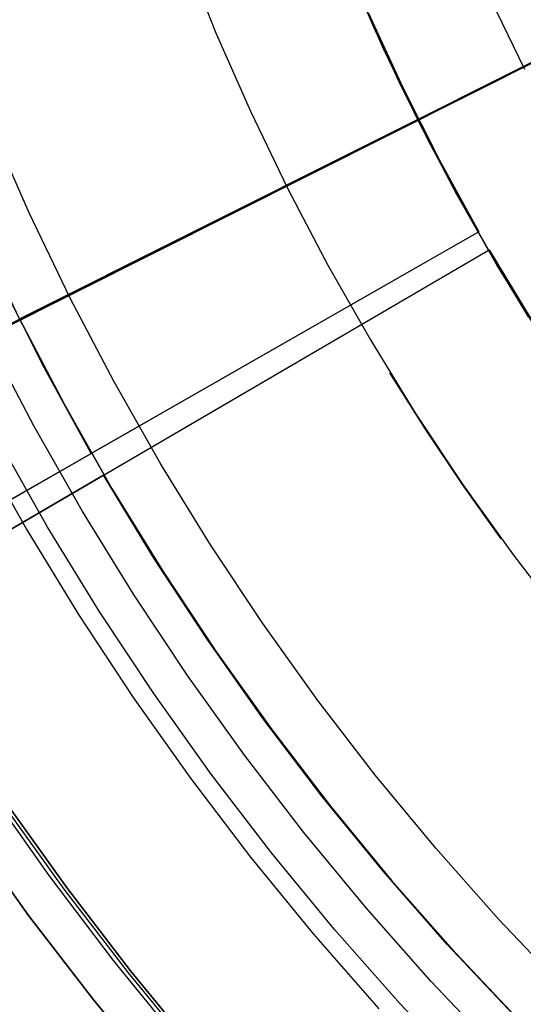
# Model space of a CAD drawing. Header units: millimetres. Extents: x 10802 to 11966, y -167 to 850.
# Tile 53 of 182: x 11329 to 11340, y 442 to 463. Entities that reach past the tile are written whole.
import ezdxf

# ---------------------------------------------------------------- set-up
doc = ezdxf.new("R2010")
doc.units = ezdxf.units.MM
for name, color, linetype in [('1', 7, 'Continuous'), ('color', 7, 'Continuous'), ('luz', 7, 'Continuous')]:
    doc.layers.add(name, color=color, linetype=linetype)

msp = doc.modelspace()

# ---------------------------------------------------------------- linework, layer by layer
at = {"layer": '1', "color": 250, "true_color": 0x111111}
for p, q in [((11332.878, 464, 61.1), (11333.558, 462.296, 61.1)), ((11336.366, 463.706, 64.238), (11336.921, 462.418, 64.238)), ((11336.921, 462.418, 86.085), (11336.366, 463.706, 86.085)), ((11337.141, 461.927, 75.162), (11336.446, 463.508, 75.162)), ((11340.14, 461.503, 228.525), (11339.428, 462.98, 228.525)), ((11333.558, 462.296, 61.1), (11334.297, 460.616, 61.1)), ((11336.921, 462.418, 64.238), (11337.512, 461.145, 64.238)), ((11337.512, 461.145, 86.085), (11336.921, 462.418, 86.085)), ((11337.89, 460.371, 75.162), (11337.141, 461.927, 75.162)), ((11337.512, 461.145, 64.238), (11338.138, 459.889, 64.238)), ((11338.138, 459.889, 86.085), (11337.512, 461.145, 86.085)), ((11334.297, 460.616, 61.1), (11335.093, 458.963, 61.1)), ((11329.586, 458.448, 236.621), (11328.775, 460.291, 236.621)), ((11338.693, 458.843, 75.162), (11337.89, 460.371, 75.162)), ((11338.138, 459.889, 64.238), (11338.799, 458.652, 64.238)), ((11338.799, 458.652, 86.085), (11338.138, 459.889, 86.085)), ((11335.093, 458.963, 61.1), (11335.945, 457.339, 61.1)), ((11339.547, 457.343, 75.162), (11338.693, 458.843, 75.162)), ((11338.799, 458.652, 64.238), (11339.494, 457.433, 64.238)), ((11339.494, 457.433, 86.085), (11338.799, 458.652, 86.085)), ((11330.46, 456.634, 236.621), (11329.586, 458.448, 236.621)), ((11335.945, 457.339, 61.1), (11336.853, 455.744, 61.1)), ((11339.494, 457.433, 64.238), (11340.223, 456.235, 64.238)), ((11340.223, 456.235, 86.085), (11339.494, 457.433, 86.085)), ((11340.453, 455.873, 75.162), (11339.547, 457.343, 75.162)), ((11331.395, 454.851, 236.621), (11330.46, 456.634, 236.621)), ((11329.683, 453.914, 241.281), (11328.716, 455.756, 241.281)), ((11336.853, 455.744, 61.1), (11337.816, 454.182, 61.1)), ((11338.028, 453.844, 61.1), (11337.271, 455.041, 61.1)), ((11332.392, 453.101, 236.621), (11331.395, 454.851, 236.621)), ((11337.816, 454.182, 61.1), (11338.831, 452.655, 61.1)), ((11330.713, 452.106, 241.281), (11329.683, 453.914, 241.281)), ((11338.817, 452.667, 61.1), (11338.028, 453.844, 61.1)), ((11333.449, 451.387, 236.621), (11332.392, 453.101, 236.621)), ((11339.637, 451.511, 61.1), (11338.817, 452.667, 61.1)), ((11338.831, 452.655, 61.1), (11339.899, 451.163, 61.1)), ((11331.805, 450.334, 241.281), (11330.713, 452.106, 241.281)), ((11334.564, 449.71, 236.621), (11333.449, 451.387, 236.621)), ((11339.899, 451.163, 61.1), (11341.018, 449.709, 61.1)), ((11332.957, 448.601, 241.281), (11331.805, 450.334, 241.281)), ((11335.736, 448.073, 236.621), (11334.564, 449.71, 236.621)), ((11334.169, 446.909, 241.281), (11332.957, 448.601, 241.281)), ((11336.964, 446.477, 236.621), (11335.736, 448.073, 236.621)), ((11335.438, 445.26, 241.281), (11334.169, 446.909, 241.281)), ((11338.247, 444.925, 236.621), (11336.964, 446.477, 236.621)), ((11329.072, 445.919, 282.75), (11330.378, 444.095, 282.75)), ((11329.072, 445.919, 258.715), (11330.378, 444.095, 258.715)), ((11330.378, 444.095, 270.733), (11329.072, 445.919, 270.733)), ((11330.329, 444.058, 61.1), (11329.021, 445.884, 61.1)), ((11328.249, 445.351, 258.714), (11329.575, 443.498, 258.714)), ((11329.575, 443.498, 282.75), (11328.249, 445.351, 282.75)), ((11329.575, 443.498, 270.732), (11328.249, 445.351, 270.732)), ((11336.764, 443.655, 241.281), (11335.438, 445.26, 241.281)), ((11339.582, 443.417, 236.621), (11338.247, 444.925, 236.621)), ((11331.699, 442.278, 61.1), (11330.329, 444.058, 61.1)), ((11330.378, 444.095, 282.75), (11331.747, 442.316, 282.75)), ((11330.378, 444.095, 258.715), (11331.747, 442.316, 258.715)), ((11331.747, 442.316, 270.733), (11330.378, 444.095, 270.733)), ((11338.144, 442.098, 241.281), (11336.764, 443.655, 241.281)), ((11329.575, 443.498, 258.714), (11330.965, 441.693, 258.714)), ((11330.965, 441.693, 282.75), (11329.575, 443.498, 282.75)), ((11330.965, 441.693, 270.732), (11329.575, 443.498, 270.732)), ((11340.969, 441.957, 236.621), (11339.582, 443.417, 236.621)), ((11333.129, 440.546, 61.1), (11331.699, 442.278, 61.1)), ((11331.747, 442.316, 282.75), (11333.176, 440.586, 282.75)), ((11331.747, 442.316, 258.715), (11333.176, 440.586, 258.715)), ((11333.176, 440.586, 270.733), (11331.747, 442.316, 270.733)), ((11339.576, 440.589, 241.281), (11338.144, 442.098, 241.281)), ((11330.965, 441.693, 258.714), (11332.416, 439.936, 258.714)), ((11332.416, 439.936, 282.75), (11330.965, 441.693, 282.75)), ((11332.416, 439.936, 270.732), (11330.965, 441.693, 270.732))]:
    msp.add_line(p, q, dxfattribs=at)
at = {"layer": '1', "color": 29, "true_color": 0x4d342b}
for p, q in [((11336.814, 462.698, 34.462), (11337.542, 461.12, 34.462)), ((11336.814, 462.698, 42.462), (11337.542, 461.12, 42.462)), ((11336.814, 462.698, 70.562), (11337.542, 461.12, 70.562)), ((11336.814, 462.698, 76.062), (11337.542, 461.12, 76.062)), ((11337.542, 461.12, 38.462), (11336.814, 462.698, 38.462)), ((11337.542, 461.12, 73.312), (11336.814, 462.698, 73.312)), ((11337.542, 461.12, 34.462), (11338.324, 459.569, 34.462)), ((11337.542, 461.12, 42.462), (11338.324, 459.569, 42.462)), ((11337.542, 461.12, 70.562), (11338.324, 459.569, 70.562)), ((11337.542, 461.12, 76.062), (11338.324, 459.569, 76.062)), ((11338.324, 459.569, 38.462), (11337.542, 461.12, 38.462)), ((11338.324, 459.569, 73.312), (11337.542, 461.12, 73.312)), ((11338.324, 459.569, 34.462), (11339.16, 458.045, 34.462)), ((11338.324, 459.569, 42.462), (11339.16, 458.045, 42.462)), ((11338.324, 459.569, 70.562), (11339.16, 458.045, 70.562)), ((11338.324, 459.569, 76.062), (11339.16, 458.045, 76.062)), ((11339.16, 458.045, 38.462), (11338.324, 459.569, 38.462)), ((11339.16, 458.045, 73.312), (11338.324, 459.569, 73.312)), ((11339.16, 458.045, 34.462), (11317.448, 445.641, 34.462)), ((11339.16, 458.045, 42.462), (11322.224, 448.37, 42.462)), ((11339.16, 458.045, 76.062), (11326.001, 450.527, 76.062)), ((11339.16, 458.045, 70.562), (11330.907, 453.33, 70.562)), ((11339.16, 458.045, 34.462), (11339.16, 458.045, 42.462)), ((11339.16, 458.045, 70.562), (11339.16, 458.045, 76.062)), ((11317.783, 445.061, 34.462), (11339.383, 457.659, 34.462)), ((11322.534, 447.832, 42.462), (11339.383, 457.659, 42.462)), ((11326.292, 450.024, 76.062), (11339.383, 457.659, 76.062)), ((11331.172, 452.87, 70.562), (11339.383, 457.659, 70.562)), ((11339.383, 457.659, 34.462), (11340.284, 456.173, 34.462)), ((11339.383, 457.659, 42.462), (11339.383, 457.659, 34.462)), ((11339.383, 457.659, 42.462), (11340.284, 456.173, 42.462)), ((11339.383, 457.659, 70.562), (11340.284, 456.173, 70.562)), ((11339.383, 457.659, 76.062), (11339.383, 457.659, 70.562)), ((11339.383, 457.659, 76.062), (11340.284, 456.173, 76.062)), ((11340.284, 456.173, 38.462), (11339.383, 457.659, 38.462)), ((11340.284, 456.173, 73.312), (11339.383, 457.659, 73.312)), ((11329.912, 455.143, 70.562), (11328.981, 456.99, 70.562)), ((11330.907, 453.33, 70.562), (11329.912, 455.143, 70.562)), ((11322.224, 448.37, 60.562), (11330.907, 453.33, 70.562)), ((11331.172, 452.87, 70.562), (11322.534, 447.832, 60.562)), ((11332.245, 451.102, 70.562), (11331.172, 452.87, 70.562)), ((11333.379, 449.373, 70.562), (11332.245, 451.102, 70.562)), ((11334.572, 447.683, 70.562), (11333.379, 449.373, 70.562)), ((11335.823, 446.037, 70.562), (11334.572, 447.683, 70.562)), ((11330.014, 444.344, 76.062), (11328.708, 446.194, 76.062)), ((11337.13, 444.434, 70.562), (11335.823, 446.037, 70.562)), ((11331.384, 442.541, 76.062), (11330.014, 444.344, 76.062)), ((11338.492, 442.878, 70.562), (11337.13, 444.434, 70.562)), ((11339.908, 441.371, 70.562), (11338.492, 442.878, 70.562)), ((11332.815, 440.787, 76.062), (11331.384, 442.541, 76.062))]:
    msp.add_line(p, q, dxfattribs=at)
at = {"layer": 'color', "color": 254, "true_color": 0xcad1ee}
for p, q in [((11329.384, 456.191, 19.162), (11363.133, 473.105, 19.162)), ((11317.307, 450.139, 21.262), (11351.288, 467.169, 21.262)), ((11329.384, 456.191, 19.162), (11328.496, 458.043, 19.162)), ((11329.384, 456.191, 17.162), (11328.496, 458.043, 17.162)), ((11329.384, 456.191, 18.162), (11328.496, 458.043, 18.162)), ((11330.336, 454.371, 19.162), (11329.384, 456.191, 19.162)), ((11329.384, 456.191, 17.162), (11330.336, 454.371, 17.162)), ((11329.384, 456.191, 19.162), (11329.384, 456.191, 17.162)), ((11330.336, 454.371, 18.162), (11329.384, 456.191, 18.162)), ((11331.35, 452.585, 19.162), (11330.336, 454.371, 19.162)), ((11330.336, 454.371, 17.162), (11331.35, 452.585, 17.162)), ((11331.35, 452.585, 18.162), (11330.336, 454.371, 18.162)), ((11328.498, 453.546, 21.262), (11329.536, 451.706, 21.262)), ((11328.498, 453.546, 19.162), (11329.536, 451.706, 19.162)), ((11328.498, 453.546, 20.212), (11329.536, 451.706, 20.212)), ((11329.972, 451.771, 17.162), (11328.931, 453.605, 17.162)), ((11332.425, 450.835, 19.162), (11331.35, 452.585, 19.162)), ((11331.35, 452.585, 17.162), (11332.425, 450.835, 17.162)), ((11332.425, 450.835, 18.162), (11331.35, 452.585, 18.162)), ((11329.536, 451.706, 21.262), (11330.637, 449.903, 21.262)), ((11329.536, 451.706, 19.162), (11330.637, 449.903, 19.162)), ((11329.536, 451.706, 20.212), (11330.637, 449.903, 20.212)), ((11331.076, 449.975, 17.162), (11329.972, 451.771, 17.162)), ((11333.56, 449.123, 19.162), (11332.425, 450.835, 19.162)), ((11332.425, 450.835, 17.162), (11333.56, 449.123, 17.162)), ((11333.56, 449.123, 18.162), (11332.425, 450.835, 18.162)), ((11330.637, 449.903, 21.262), (11331.8, 448.138, 21.262)), ((11330.637, 449.903, 19.162), (11331.8, 448.138, 19.162)), ((11330.637, 449.903, 20.212), (11331.8, 448.138, 20.212)), ((11332.241, 448.217, 17.162), (11331.076, 449.975, 17.162)), ((11334.754, 447.451, 19.162), (11333.56, 449.123, 19.162)), ((11333.56, 449.123, 17.162), (11334.754, 447.451, 17.162)), ((11334.754, 447.451, 18.162), (11333.56, 449.123, 18.162)), ((11331.8, 448.138, 21.262), (11333.022, 446.415, 21.262)), ((11331.8, 448.138, 19.162), (11333.022, 446.415, 19.162)), ((11331.8, 448.138, 20.212), (11333.022, 446.415, 20.212)), ((11333.466, 446.5, 17.162), (11332.241, 448.217, 17.162)), ((11336.004, 445.822, 19.162), (11334.754, 447.451, 19.162)), ((11334.754, 447.451, 17.162), (11336.004, 445.822, 17.162)), ((11336.004, 445.822, 18.162), (11334.754, 447.451, 18.162)), ((11333.022, 446.415, 21.262), (11334.303, 444.734, 21.262)), ((11333.022, 446.415, 19.162), (11334.303, 444.734, 19.162)), ((11333.022, 446.415, 20.212), (11334.303, 444.734, 20.212)), ((11334.75, 444.827, 17.162), (11333.466, 446.5, 17.162)), ((11337.31, 444.236, 19.162), (11336.004, 445.822, 19.162)), ((11336.004, 445.822, 17.162), (11337.31, 444.236, 17.162)), ((11337.31, 444.236, 18.162), (11336.004, 445.822, 18.162)), ((11334.303, 444.734, 21.262), (11335.64, 443.099, 21.262)), ((11334.303, 444.734, 19.162), (11335.64, 443.099, 19.162)), ((11334.303, 444.734, 20.212), (11335.64, 443.099, 20.212)), ((11336.091, 443.199, 17.162), (11334.75, 444.827, 17.162)), ((11338.67, 442.697, 19.162), (11337.31, 444.236, 19.162)), ((11337.31, 444.236, 17.162), (11338.67, 442.697, 17.162)), ((11338.67, 442.697, 18.162), (11337.31, 444.236, 18.162)), ((11337.487, 441.618, 17.162), (11336.091, 443.199, 17.162)), ((11335.64, 443.099, 21.262), (11337.033, 441.51, 21.262)), ((11335.64, 443.099, 19.162), (11337.033, 441.51, 19.162)), ((11335.64, 443.099, 20.212), (11337.033, 441.51, 20.212)), ((11340.082, 441.205, 19.162), (11338.67, 442.697, 19.162)), ((11338.67, 442.697, 17.162), (11340.082, 441.205, 17.162)), ((11340.082, 441.205, 18.162), (11338.67, 442.697, 18.162)), ((11338.937, 440.087, 17.162), (11337.487, 441.618, 17.162))]:
    msp.add_line(p, q, dxfattribs=at)
at = {"layer": 'luz', "color": 254, "true_color": 0xcad1ee}
for p, q in [((11248.678, 415.668, -40.088), (11516.462, 550.025, -40.088)), ((11516.462, 550.025, -41.588), (11248.678, 415.668, -41.588))]:
    msp.add_line(p, q, dxfattribs=at)

doc.saveas('drawing.dxf')
